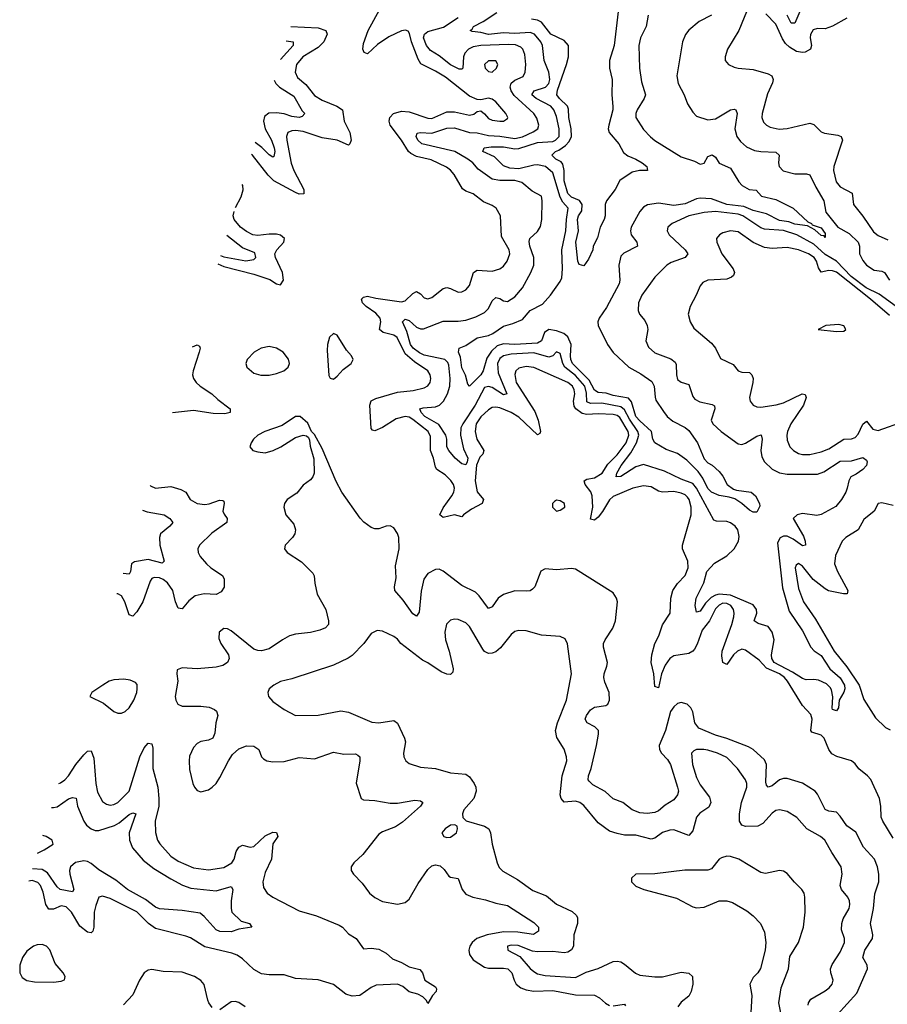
# Model space of a CAD drawing. Header units: inches. Extents: x 1473912 to 1647258, y 640388 to 773423.
# Tile 245 of 256: x 1491391 to 1495979, y 760943 to 766147. Entities that reach past the tile are written whole.
import ezdxf

# ---------------------------------------------------------------- set-up
doc = ezdxf.new("R2010")
doc.units = ezdxf.units.IN
doc.header["$MEASUREMENT"] = 0
doc.layers.add('B4796', color=7, linetype='Continuous')

msp = doc.modelspace()

# ---------------------------------------------------------------- linework, layer by layer
at = {"layer": 'B4796', "color": 5}
for points, elevation in [([(1496010, 761820.5), (1495954.7, 761910), (1495947.3, 761932.7), (1495945.5, 761990), (1495938.1, 762030), (1495891.2, 762131.2), (1495875.2, 762150), (1495828.1, 762188.1), (1495810, 762214.3), (1495790.7, 762230), (1495712.1, 762252.1), (1495686.2, 762266.2), (1495669.4, 762289.4), (1495645.2, 762350), (1495630, 762365.8), (1495580.9, 762380.9), (1495575, 762390), (1495581.6, 762450), (1495574.7, 762474.7), (1495530, 762522.2), (1495452.2, 762650), (1495435.7, 762670), (1495409.4, 762690), (1495339.9, 762719.9), (1495301.9, 762761.9), (1495230, 762814), (1495217.7, 762817.7), (1495210, 762819.4), (1495186.7, 762810), (1495166.2, 762790), (1495130, 762738.7), (1495110, 762749.6), (1495104.6, 762784.6), (1495106.2, 762810), (1495156.8, 762950), (1495167, 762990), (1495169.4, 763010), (1495165.7, 763030), (1495150.9, 763050), (1495130, 763061.3), (1495110, 763062.8), (1495090, 763052.8), (1495070, 763032.3), (1495038.1, 762970), (1494999.7, 762920.3), (1494973.9, 762846.1), (1494959.5, 762820.5), (1494950, 762808.7), (1494930, 762796.9), (1494850, 762783.8), (1494829, 762771), (1494804.6, 762735.4), (1494785.1, 762690), (1494770, 762615.1), (1494750, 762622.9), (1494744.3, 762690), (1494730.5, 762750), (1494733.9, 762790), (1494749.6, 762850.4), (1494770.7, 762890), (1494790, 762948.4), (1494830.4, 763010), (1494835.1, 763090), (1494845.5, 763130), (1494870, 763166.3), (1494909.9, 763210), (1494925.8, 763250), (1494924.4, 763284.4), (1494896.5, 763350), (1494896.2, 763370), (1494942, 763530), (1494942.6, 763570), (1494931.9, 763610), (1494923.2, 763623.2), (1494910, 763635.5), (1494890, 763644.9), (1494850, 763653.5), (1494790, 763648.8), (1494770, 763655), (1494730, 763678), (1494690, 763683.4), (1494634.4, 763670), (1494530, 763626.8), (1494510, 763608.2), (1494473.4, 763546.6), (1494450, 763517.7), (1494430, 763501.2), (1494410, 763507), (1494422.2, 763570), (1494419.4, 763630), (1494411.2, 763651.2), (1494380.9, 763690), (1494376.2, 763710), (1494390, 763718.2), (1494430, 763725.4), (1494470.7, 763749.3), (1494501.6, 763798.4), (1494550, 763846.7), (1494598.8, 763910), (1494613.1, 763950), (1494609.7, 763970), (1494564.5, 764044.5), (1494550, 764055), (1494530, 764059.5), (1494450, 764064), (1494390, 764060.5), (1494366.2, 764066.2), (1494332.6, 764090), (1494324.2, 764104.2), (1494320.1, 764130), (1494326.6, 764170), (1494324.2, 764190), (1494313.8, 764210), (1494290, 764228.9), (1494110, 764308), (1494070, 764314), (1494030, 764305), (1494015, 764290), (1494009.2, 764270.8), (1494017.4, 764230), (1494115.7, 764075.7), (1494133.6, 764030), (1494145.8, 763970), (1494141.1, 763958.9), (1494130, 763952.2), (1494030, 764046.2), (1493990, 764071), (1493930, 764095.1), (1493910, 764099), (1493890, 764096.3), (1493870, 764085.4), (1493830, 764047.1), (1493804.7, 764010), (1493800.1, 763970), (1493809.1, 763930), (1493845.4, 763870), (1493840.1, 763850), (1493825.3, 763834.7), (1493807.1, 763792.9), (1493799.7, 763710), (1493810.9, 763650.9), (1493844.8, 763610), (1493836.9, 763590), (1493780.1, 763559.9), (1493737.4, 763530), (1493730, 763518.4), (1493690, 763530.6), (1493630, 763516), (1493612.7, 763530), (1493630, 763567.6), (1493676.5, 763630), (1493686.5, 763650), (1493689.9, 763670), (1493685.6, 763690), (1493671.7, 763711.7), (1493640.6, 763740.6), (1493596.5, 763770), (1493590, 763781.1), (1493579.2, 763830), (1493564.4, 763870), (1493564.5, 763944.5), (1493550.6, 763970.6), (1493470, 764034.3), (1493450, 764046.1), (1493430, 764049), (1493382.8, 764037.2), (1493310, 763991.3), (1493270, 763973.6), (1493256.6, 763976.6), (1493250, 763986), (1493242.4, 764110), (1493250, 764132.9), (1493275.1, 764144.9), (1493390, 764178.1), (1493472.3, 764187.7), (1493530, 764200.6), (1493550, 764211.8), (1493561.8, 764230), (1493565, 764250), (1493561.6, 764270), (1493549.8, 764290), (1493478.4, 764338.4), (1493430, 764379.9), (1493387.5, 764467.5), (1493370, 764479.9), (1493313, 764493), (1493293.6, 764510), (1493300.4, 764550), (1493296.7, 764570), (1493275, 764595), (1493223.7, 764630), (1493203.5, 764650), (1493199.2, 764670), (1493210, 764680.8), (1493230, 764685.6), (1493274.3, 764674.3), (1493410, 764655.4), (1493430, 764661.2), (1493470, 764700.2), (1493490, 764710.2), (1493510, 764698), (1493530, 764676.1), (1493550, 764671.1), (1493570, 764678.9), (1493630, 764726), (1493650, 764731), (1493670, 764726.5), (1493710, 764707.1), (1493730, 764708), (1493750, 764719.6), (1493770, 764742), (1493791.1, 764810), (1493810, 764822.3), (1493890, 764818), (1493930, 764829.1), (1493950, 764844.6), (1493969.8, 764870), (1493982.6, 764910), (1493979.5, 764930), (1493939.9, 764999.9), (1493934, 765110), (1493911.2, 765150), (1493890, 765165.1), (1493843.1, 765183.1), (1493790, 765225.6), (1493750, 765240.3), (1493732.1, 765252.1), (1493688.4, 765328.4), (1493670, 765350.7), (1493647.4, 765367.4), (1493566.7, 765406.7), (1493490, 765423.8), (1493459.3, 765439.3), (1493447.4, 765450), (1493410.6, 765510.6), (1493350.4, 765590), (1493344.9, 765610), (1493348.6, 765630), (1493367.9, 765650), (1493410, 765662.3), (1493450, 765660.3), (1493550, 765625.4), (1493570, 765624.6), (1493650, 765659.7), (1493690, 765660.1), (1493770, 765641.5), (1493792.4, 765647.6), (1493810, 765661.5), (1493830, 765664.9), (1493850, 765649.2), (1493870, 765624.8), (1493890, 765614.8), (1493929.8, 765610.2), (1493950, 765610.3), (1493970, 765624), (1493972.3, 765630), (1493962.7, 765650), (1493910, 765712.2), (1493890, 765725.7), (1493870, 765731.1), (1493830, 765723.6), (1493810, 765725.1), (1493770, 765742), (1493643.1, 765843.1), (1493590, 765875.2), (1493512.9, 765912.9), (1493497.6, 765937.6), (1493463.6, 766030), (1493453.5, 766073.5), (1493445.6, 766085.6), (1493430.8, 766090.8), (1493410, 766087.1), (1493343.3, 766056.7), (1493283.9, 766016.1), (1493230, 765966.4), (1493212.4, 765972.4), (1493206.2, 765990), (1493210, 766021.3), (1493233.9, 766090), (1493343.2, 766290)], 780), ([(1495250, 766226), (1495194.7, 766090), (1495134.9, 765990), (1495121.3, 765950), (1495121.6, 765930), (1495139.1, 765910), (1495170, 765896), (1495190, 765890.3), (1495270, 765883.2), (1495350, 765860.8), (1495369.2, 765849.2), (1495376.5, 765830), (1495372.5, 765812.5), (1495345, 765755), (1495317.3, 765650), (1495315.2, 765630), (1495324.9, 765604.9), (1495339.6, 765590), (1495359.1, 765579.1), (1495407.6, 765567.6), (1495450, 765570.7), (1495570, 765598.9), (1495590, 765592.4), (1495630, 765554.7), (1495646.3, 765546.3), (1495717.1, 765537.1), (1495735.3, 765530), (1495741.6, 765510), (1495695.7, 765370), (1495694.8, 765350), (1495708.4, 765290), (1495730, 765262.4), (1495793.6, 765230), (1495800.2, 765170), (1495850, 765107.6), (1495905.4, 765025.4), (1495930, 765006), (1495982.5, 764982.5)], 780), ([(1494714.4, 766170), (1494703.5, 766110), (1494674.7, 766050), (1494665.4, 766010), (1494669.4, 765890), (1494678.6, 765818.6), (1494700.2, 765750), (1494693.2, 765730), (1494656, 765670), (1494648.7, 765650), (1494648.9, 765628.9), (1494690, 765566), (1494727.2, 765527.2), (1494750, 765508.4), (1494890, 765422), (1494958.8, 765398.8), (1494990, 765382.8), (1495010, 765389.1), (1495030, 765422.8), (1495052.4, 765432.4), (1495070, 765419.6), (1495090, 765387.9), (1495150, 765361.5), (1495194.7, 765290), (1495212.4, 765270), (1495248.5, 765250), (1495285.4, 765245.4), (1495314.2, 765214.2), (1495390, 765196.1), (1495481.3, 765150), (1495558.5, 765078.5), (1495578, 765070), (1495582.7, 765062.7), (1495630, 765047.2), (1495650, 765016.3), (1495650, 764995.3), (1495645.1, 765005.1), (1495630, 765005.6), (1495595.6, 765035.6), (1495556.5, 765056.5), (1495490, 765066.8), (1495458, 765078), (1495410, 765086.1), (1495339.8, 765119.8), (1495270, 765138.5), (1495220.1, 765160.1), (1495130, 765169.7), (1495050, 765200.1), (1494990, 765203.3), (1494970, 765199.2), (1494910, 765172.9), (1494850, 765163.9), (1494770, 765176.6), (1494711.6, 765168.4), (1494690, 765156.2), (1494670, 765133.1), (1494625.4, 765050), (1494620.7, 765030), (1494625.4, 765010), (1494654.9, 764970), (1494658, 764950), (1494586.8, 764913.2), (1494570, 764896.4), (1494559, 764850), (1494564.8, 764770), (1494561.6, 764750), (1494493.8, 764626.2), (1494456, 764570), (1494449, 764550), (1494450.1, 764530.1), (1494499.2, 764430), (1494530, 764388.2), (1494613.2, 764310), (1494675.8, 764275.8), (1494734.8, 764234.8), (1494746.7, 764210), (1494751, 764151), (1494756, 764136), (1494795.5, 764075.5), (1494815.6, 764050), (1494844.6, 764024.6), (1494910, 763991.3), (1494930, 763975.3), (1494975.2, 763910), (1495010, 763826.4), (1495030, 763804.4), (1495052.5, 763792.5), (1495090, 763758), (1495110, 763733.7), (1495132.6, 763690), (1495166.2, 763666.2), (1495181, 763661), (1495258.7, 763650), (1495282.7, 763630), (1495303.6, 763590), (1495304.9, 763575.1), (1495290, 763544), (1495270, 763544.5), (1495250, 763554), (1495209.6, 763590), (1495173.5, 763613.5), (1495143.6, 763623.6), (1495090, 763632.4), (1495050, 763649.1), (1495030, 763669), (1495003.7, 763723.7), (1494978.6, 763758.6), (1494919, 763819), (1494870, 763853.7), (1494810, 763875.5), (1494750.4, 763910.4), (1494739.2, 763930), (1494733.1, 763970), (1494670, 764026.1), (1494650.3, 764050), (1494626.2, 764126.2), (1494610, 764146.2), (1494530, 764161.3), (1494493.3, 764173.3), (1494450, 764175.7), (1494430, 764187.9), (1494402.3, 764242.3), (1494314.2, 764330), (1494305.7, 764350), (1494303.8, 764370), (1494306.8, 764430), (1494290, 764469.9), (1494268.9, 764488.9), (1494230, 764503), (1494190, 764508.7), (1494166.9, 764493.1), (1494151.4, 764448.6), (1494130, 764437.7), (1494010, 764429.4), (1493950, 764434.3), (1493916.9, 764423.1), (1493885.7, 764394.3), (1493862.1, 764357.9), (1493841.8, 764290), (1493830.1, 764270), (1493770, 764209.7), (1493760.9, 764220.9), (1493748.5, 764268.5), (1493730, 764306.6), (1493722.3, 764362.3), (1493712.3, 764390), (1493715.1, 764410), (1493750, 764424.2), (1493810, 764465.4), (1493870, 764476.8), (1493892.6, 764487.4), (1493950, 764527.6), (1493999.5, 764540.5), (1494050, 764561.6), (1494090, 764609.6), (1494156.1, 764643.9), (1494198.8, 764690), (1494250, 764762.6), (1494257.4, 764782.6), (1494261.2, 764830), (1494258.1, 764930), (1494279.9, 765030), (1494282.3, 765090), (1494292.1, 765150), (1494262.9, 765182.9), (1494249, 765209), (1494210, 765337.9), (1494171.2, 765370), (1494130, 765379.4), (1494110, 765378.4), (1494030, 765358.6), (1493982.3, 765362.3), (1493950, 765374.6), (1493902, 765422), (1493840.5, 765450), (1493847, 765470), (1493885.1, 765474.9), (1493950, 765474.5), (1494010, 765464.8), (1494030, 765465.9), (1494130, 765497.1), (1494210, 765502.6), (1494225.4, 765510), (1494243.4, 765530), (1494244.1, 765570), (1494230, 765635.4), (1494216.4, 765670), (1494199.9, 765690), (1494121.8, 765730), (1494099.5, 765750), (1494112, 765770), (1494172.3, 765790), (1494189.9, 765810), (1494194.2, 765830), (1494189.9, 765869.9), (1494164.2, 765930), (1494155.6, 766010), (1494146.6, 766030), (1494114.4, 766070), (1494090, 766079.1), (1494010, 766073.6), (1493950, 766076.3), (1493870, 766068.5), (1493830, 766079.4), (1493784.2, 766084.2), (1493774, 766090), (1493783.6, 766096.4), (1493791, 766110), (1493843, 766137), (1493914.7, 766185.3)], 740), ([(1494556.6, 766190), (1494535, 766010), (1494510.2, 765930), (1494509.4, 765890), (1494523.5, 765830), (1494522.6, 765750), (1494528, 765688), (1494527.5, 765670), (1494506, 765590), (1494503.5, 765570), (1494508.8, 765550), (1494560.4, 765490), (1494584.9, 765444.9), (1494607.7, 765427.7), (1494650.3, 765410), (1494682.4, 765390), (1494707.3, 765370), (1494711.3, 765350), (1494669.6, 765349.6), (1494630, 765340.5), (1494564, 765296), (1494540.6, 765250), (1494494.2, 765190), (1494486.8, 765170), (1494487.8, 765110), (1494482.2, 765090), (1494460.8, 765050), (1494446.3, 764993.7), (1494424.7, 764950), (1494422, 764930), (1494399.3, 764880.7), (1494374, 764846), (1494350, 764852.7), (1494342, 764870), (1494332.3, 764970), (1494345.4, 765030), (1494340.2, 765090), (1494346.4, 765110), (1494363.5, 765136.5), (1494365.8, 765170), (1494350.8, 765190.8), (1494310, 765208.6), (1494290, 765228.8), (1494270, 765295.1), (1494269.9, 765350), (1494262.8, 765382.8), (1494254.5, 765394.5), (1494226.8, 765410), (1494205.5, 765430), (1494225.1, 765450), (1494242.7, 765457.3), (1494277.8, 765482.2), (1494297.6, 765502.4), (1494308.4, 765530), (1494307.4, 765570), (1494294.6, 765630), (1494293.8, 765673.8), (1494287.8, 765690), (1494246.3, 765730), (1494232.2, 765750), (1494234.7, 765774.7), (1494283.2, 765910), (1494293.3, 765950), (1494293.1, 766010), (1494270, 766036.4), (1494200.8, 766070), (1494150, 766133.6), (1494130, 766144.6), (1494098.4, 766150)], 720), ([(1495048.9, 766170), (1494983.8, 766136.2), (1494930, 766091.1), (1494911.9, 766068.1), (1494896.9, 766030), (1494866.2, 765850), (1494873.2, 765810), (1494904.7, 765750), (1494922.2, 765702.2), (1494950, 765658), (1494970, 765636.4), (1495030, 765618), (1495070, 765622.8), (1495150, 765670.1), (1495170, 765673.1), (1495178.4, 765670), (1495185, 765650), (1495172.9, 765570), (1495183.5, 765530), (1495203.2, 765503.2), (1495235.4, 765475.4), (1495276.1, 765456.1), (1495310.1, 765450.1), (1495390, 765446.7), (1495406.7, 765430), (1495403.5, 765390), (1495407.2, 765370), (1495428.4, 765348.4), (1495490, 765332.8), (1495552.1, 765332.1), (1495570, 765326), (1495600.9, 765260.9), (1495643.5, 765190), (1495653.5, 765130), (1495717.9, 765050), (1495777.2, 765017.2), (1495825.9, 764970), (1495831.4, 764950), (1495831.6, 764910), (1495850, 764874), (1495868.4, 764850), (1495910, 764823.6), (1495950, 764817.5), (1495964.7, 764810), (1495990.2, 764770)], 760), ([(1495764.8, 766155.2), (1495690, 766112.6), (1495650, 766098.5), (1495610, 766099.8), (1495586.5, 766093.5), (1495572.4, 766067.6), (1495570.9, 766050), (1495578.2, 766010), (1495572.3, 765990), (1495544.6, 765975.4), (1495530, 765972.6), (1495499.3, 765979.3), (1495461.7, 766001.7), (1495440.8, 766020.8), (1495425.2, 766045.2), (1495390, 766123.1), (1495337.4, 766177.4)], 780), ([(1495517.4, 766190), (1495490, 766127.7), (1495470, 766128.9), (1495450, 766170.8)], 760), ([(1496026.4, 764630), (1495936.4, 764696.4), (1495867.3, 764730), (1495788.7, 764790), (1495710, 764869.9), (1495650, 764906), (1495590, 764959.9), (1495501.5, 765010), (1495430, 765031.6), (1495330, 765039.4), (1495310, 765047.3), (1495215, 765110), (1495190, 765119.1), (1495070, 765133.2), (1495010, 765128.3), (1494930.4, 765110), (1494841.3, 765070), (1494818.3, 765050), (1494814.7, 765030), (1494825.4, 765010), (1494910.2, 764930), (1494924, 764910), (1494910.4, 764890), (1494836.4, 764863.6), (1494812.9, 764850), (1494750, 764785.1), (1494681.3, 764690), (1494664, 764650), (1494662, 764610), (1494668.7, 764590), (1494696.3, 764556.3), (1494710.2, 764530), (1494713.2, 764510), (1494702.4, 764450), (1494716.1, 764416.1), (1494750, 764385.8), (1494834.1, 764354.1), (1494856.7, 764336.7), (1494863.5, 764323.5), (1494864.5, 764270), (1494870, 764245.5), (1494890, 764230.3), (1494930, 764218), (1494950, 764154.9), (1494961.5, 764141.5), (1494987, 764127), (1495052.9, 764112.9), (1495065.9, 764105.9), (1495068, 764090), (1495048.3, 764030), (1495056.5, 764010), (1495100.7, 763970), (1495190, 763905.5), (1495210, 763901.7), (1495230, 763907.8), (1495290, 763945.6), (1495313, 763953), (1495317.8, 763930), (1495310.9, 763870), (1495316, 763836), (1495329.5, 763809.5), (1495370.7, 763770.7), (1495410, 763752.3), (1495450, 763745), (1495610, 763745.5), (1495642.8, 763757.2), (1495730, 763812.7), (1495790, 763815.3), (1495850, 763832.1), (1495870, 763818.7), (1495873.2, 763810), (1495869.2, 763790), (1495850.1, 763769.9), (1495815.4, 763744.6), (1495785.7, 763730), (1495775.6, 763710), (1495767.7, 763670), (1495759, 763650), (1495736.1, 763610), (1495707, 763573), (1495630, 763532), (1495607.1, 763527.1), (1495530, 763536.2), (1495502.6, 763530), (1495482, 763510), (1495536.5, 763416.5), (1495545.5, 763390), (1495546, 763370), (1495530, 763365.9), (1495481.9, 763401.9), (1495450, 763417.8), (1495430, 763417.5), (1495411.9, 763408.1), (1495398.9, 763381.1), (1495424.4, 763144.4), (1495461, 763021), (1495530, 762916.9), (1495574.2, 762830), (1495591.8, 762811.8), (1495630, 762786.8), (1495675.5, 762715.5), (1495730, 762669.2), (1495752, 762630), (1495754.2, 762610), (1495750, 762591.8), (1495725.5, 762550), (1495720.7, 762510), (1495710, 762494), (1495690, 762501.2), (1495687.6, 762507.6), (1495691.9, 762568.1), (1495684.2, 762604.2), (1495677.4, 762617.4), (1495657.2, 762637.2), (1495615.2, 762655.2), (1495590, 762659.5), (1495550, 762658.1), (1495530, 762664.3), (1495478.4, 762698.4), (1495380.8, 762750), (1495367.9, 762770), (1495366.4, 762790), (1495380.5, 762870), (1495370.3, 762910), (1495350, 762939), (1495295.8, 762955.8), (1495274.5, 762970), (1495289.9, 763010), (1495287.3, 763030), (1495270, 763053.4), (1495150, 763105.5), (1495089.8, 763110.2), (1495070, 763105.6), (1495047.7, 763092.3), (1495017.9, 763062.1), (1494990, 763020.4), (1494970, 763016), (1494962.3, 763050), (1494968.6, 763090), (1495008.3, 763170), (1495025.1, 763230), (1495064.8, 763275.2), (1495130, 763313.2), (1495168.6, 763350), (1495191.6, 763390), (1495195.2, 763415.2), (1495188.5, 763450), (1495174.5, 763470), (1495150, 763486.9), (1495130, 763493.7), (1495076.3, 763496.3), (1495062.2, 763502.2), (1494970, 763670.8), (1494950, 763695.6), (1494890, 763717.7), (1494801.3, 763761.3), (1494690, 763795.6), (1494650, 763783.8), (1494570, 763732.2), (1494545.7, 763730), (1494548.9, 763750), (1494572.5, 763790), (1494622.3, 763857.7), (1494652.1, 763910), (1494664.5, 763950), (1494660.3, 763970), (1494615.2, 764035.2), (1494590, 764085.1), (1494570, 764101), (1494470, 764119.4), (1494410, 764118.5), (1494390, 764127.5), (1494388, 764172), (1494379.1, 764210), (1494330, 764265.9), (1494274.5, 764310), (1494264.2, 764330), (1494250, 764383.1), (1494230, 764392.1), (1494210.5, 764369.5), (1494190, 764363.9), (1494110, 764385.6), (1493990, 764379.1), (1493950, 764370.9), (1493930, 764356), (1493918.2, 764330), (1493920.7, 764280.7), (1493967.4, 764170), (1493950, 764163.7), (1493890, 764202.2), (1493870, 764208.5), (1493850, 764203.1), (1493800.4, 764110), (1493734.6, 764010), (1493724.8, 763990), (1493721.9, 763950), (1493738.9, 763878.9), (1493760.9, 763830), (1493758.3, 763810), (1493750, 763794.6), (1493730, 763800.2), (1493693.7, 763830), (1493660.8, 763870), (1493650.5, 763890), (1493650.4, 763930), (1493645.4, 763950), (1493607.3, 764007.3), (1493533.7, 764050), (1493513.8, 764070), (1493507.7, 764090), (1493524.6, 764095.4), (1493590, 764100.1), (1493610.9, 764109.1), (1493632.5, 764130), (1493654.1, 764170), (1493666.3, 764210), (1493668, 764250), (1493660.4, 764320.4), (1493655.4, 764335.4), (1493638.8, 764350), (1493530, 764373.7), (1493505.4, 764385.4), (1493471.8, 764410), (1493458.6, 764430), (1493438.8, 764498.8), (1493415.3, 764550), (1493430, 764563), (1493450, 764557.6), (1493490, 764521.7), (1493510, 764513.3), (1493527.4, 764512.6), (1493630, 764552.7), (1493710, 764553.3), (1493750, 764558.1), (1493803.4, 764576.6), (1493850, 764599), (1493870, 764620.2), (1493890, 764660.3), (1493910, 764678.4), (1493930, 764673.4), (1493950, 764660.6), (1493970, 764657.2), (1494010, 764681.8), (1494050, 764728.9), (1494094.3, 764810), (1494109.9, 764850), (1494109.9, 764890), (1494089.2, 764950), (1494086.1, 764973.9), (1494089.2, 764990.8), (1494130, 765026.3), (1494145.6, 765054.4), (1494152.2, 765090), (1494154.8, 765190), (1494150, 765214), (1494101, 765241), (1494046.3, 765286.3), (1494010, 765296), (1493930, 765296), (1493890, 765303.2), (1493816.5, 765356.5), (1493787.5, 765390), (1493761, 765410), (1493692.5, 765450), (1493517.2, 765490), (1493497.4, 765510), (1493488.7, 765530), (1493493.3, 765546.7), (1493509.3, 765550.7), (1493570, 765546.2), (1493650, 765573.6), (1493690, 765575.9), (1493770, 765550.1), (1493810, 765547.9), (1493870, 765533.7), (1493930, 765531.3), (1494010, 765518.4), (1494050, 765528.1), (1494106.8, 765553.2), (1494130.6, 765570), (1494135.7, 765590), (1494125.8, 765625.8), (1494109.9, 765650), (1494005.7, 765745.7), (1493990.3, 765770), (1493984.2, 765790), (1493990, 765811.3), (1494010, 765826.9), (1494053.5, 765846.5), (1494064.3, 765870), (1494067, 765910), (1494062.1, 765962.1), (1494052.4, 765990), (1494041.4, 766001.4), (1494013.1, 766013.1), (1493975.8, 766015.8), (1493829.1, 766010.9), (1493790, 766003.8), (1493765.4, 765990), (1493745.3, 765970), (1493737.5, 765950), (1493735.2, 765890), (1493730, 765884.4), (1493715.5, 765884.5), (1493670, 765907.8), (1493610, 765955.4), (1493563.5, 765983.5), (1493542.2, 766010), (1493526.6, 766050), (1493532.1, 766070), (1493550, 766083.8), (1493633.2, 766106.8), (1493710, 766158.2)], 760), ([(1492824.8, 766111.1), (1492970, 766102.9), (1493010.1, 766090), (1493016.5, 766070), (1492999.5, 766030), (1492970, 766000.1), (1492887.8, 765950), (1492855.8, 765910), (1492847.5, 765870), (1492861.1, 765841.1), (1492903.8, 765803.8), (1492950, 765745.3), (1492990, 765721.7), (1493068.9, 765690), (1493098.5, 765670), (1493107.8, 765610), (1493137.2, 765550), (1493143.5, 765510), (1493137.4, 765490), (1493130, 765484.2), (1493070, 765509.4), (1492990, 765521.9), (1492890, 765556.2), (1492850, 765560.6), (1492830, 765559), (1492809.1, 765550.9), (1492802.6, 765530), (1492804.2, 765510), (1492827.6, 765387.6), (1492841.8, 765350), (1492893.4, 765250), (1492893.5, 765226.5), (1492870, 765224.2), (1492850, 765232.7), (1492735.3, 765295.3), (1492705, 765325), (1492621.9, 765430), (1492617.2, 765433.8)], 780), ([(1492801.3, 766034.4), (1492838, 766030), (1492836.9, 766010), (1492771.2, 765936.1)], 760), ([(1492737.6, 765826.8), (1492745.7, 765810), (1492765.6, 765790), (1492841.8, 765741.8), (1492884.9, 765664.9), (1492898.3, 765650), (1492885.6, 765634.4), (1492869.5, 765630.5), (1492830, 765634.2), (1492790, 765648.9), (1492750, 765655.1), (1492708.2, 765651.8), (1492685.6, 765634.4), (1492681.2, 765610), (1492689.3, 765570), (1492722.1, 765510), (1492736.9, 765470), (1492740.1, 765450), (1492735.8, 765424.2), (1492730, 765419.8), (1492710, 765432.2), (1492671.9, 765471.9), (1492636.9, 765498.1)], 760), ([(1492531.7, 765154.8), (1492561.9, 765210), (1492573.4, 765246.6), (1492572.1, 765270), (1492568.6, 765275.3)], 780), ([(1492439.9, 764855.5), (1492470, 764841.8), (1492630, 764802.5), (1492713.3, 764773.3), (1492750, 764751.1), (1492770, 764745.3), (1492785.6, 764770), (1492781.9, 764810), (1492743.6, 764890), (1492740.7, 764910), (1492750.8, 764930), (1492788.7, 764970), (1492791, 764991), (1492770, 765007.3), (1492750, 765013), (1492710, 765013.5), (1492650, 765006.1), (1492623.6, 765010), (1492590, 765026.9), (1492559.8, 765050), (1492526, 765090), (1492520.5, 765110), (1492524.9, 765132.6)], 780), ([(1495990, 764583.7), (1495889.5, 764670), (1495710, 764811.9), (1495690, 764819.9), (1495670, 764820.3), (1495630, 764812.8), (1495615.8, 764835.8), (1495605.4, 764870), (1495592.2, 764890), (1495562, 764910), (1495510, 764930.3), (1495450, 764943.4), (1495370, 764937.6), (1495330, 764942.6), (1495269.5, 764969.5), (1495190, 765026.2), (1495150, 765030.6), (1495110, 765020.8), (1495092, 765010), (1495076, 764990), (1495078, 764970), (1495104.3, 764910), (1495164.9, 764830), (1495171.3, 764810), (1495165.2, 764794.8), (1495154.6, 764785.4), (1495130, 764775.7), (1495030.2, 764769.8), (1495002.9, 764757.1), (1494990, 764740.9), (1494969, 764690), (1494936.9, 764630), (1494926.5, 764590), (1494936, 764550), (1494955.8, 764515.8), (1495050, 764436.5), (1495070.2, 764410), (1495096.7, 764356.7), (1495164.2, 764324.2), (1495190.7, 764290), (1495210, 764283.6), (1495250, 764281.3), (1495262.8, 764270), (1495269.4, 764250), (1495268.9, 764230), (1495250.2, 764150), (1495254, 764130), (1495270, 764108.9), (1495290, 764100.2), (1495310, 764099), (1495391.9, 764111.9), (1495430, 764121.6), (1495528.8, 764168.8), (1495545.7, 764165.7), (1495550.2, 764150), (1495535.2, 764110), (1495468.9, 764010), (1495450.9, 763970), (1495447.9, 763950), (1495450, 763924), (1495464.2, 763890), (1495482.8, 763870), (1495510, 763854.8), (1495530, 763849.5), (1495570, 763848.6), (1495630, 763862), (1495670, 763878.3), (1495750, 763929.1), (1495790, 763931.8), (1495810, 763938.8), (1495824.5, 763955.5), (1495850, 764008.8), (1495870, 764024.9), (1495903.3, 763983.3), (1495930, 763975.2), (1496070, 764025.6)], 780), ([(1492453.8, 764900.6), (1492470, 764892.9), (1492587.7, 764872.3), (1492630, 764879.8), (1492640.2, 764890), (1492634.4, 764914.4), (1492570, 764941), (1492486.2, 765006.5)], 760), ([(1492305.7, 764417.5), (1492330, 764428.9), (1492341.4, 764421.4), (1492345.8, 764410), (1492341.1, 764390), (1492308.4, 764290), (1492305.9, 764270), (1492309.6, 764250), (1492323.8, 764230), (1492346.3, 764210), (1492406.7, 764170), (1492439, 764139), (1492504.6, 764090), (1492503.8, 764070), (1492475.6, 764064.4), (1492415, 764065), (1492310, 764080.4), (1492198.7, 764068.5)], 780), ([(1495716.4, 760890), (1495818.1, 761001.9), (1495874.6, 761130), (1495872.6, 761150), (1495849.9, 761190), (1495860.2, 761230), (1495900.2, 761290), (1495902.3, 761310), (1495890.6, 761370), (1495906, 761450), (1495913.3, 761526.7), (1495933.6, 761590), (1495934.2, 761630), (1495927.4, 761670), (1495911.4, 761710), (1495854.1, 761774.1), (1495812.5, 761852.5), (1495765.8, 761885.8), (1495730, 761938), (1495710, 761957.6), (1495670, 761964.2), (1495650, 761973.1), (1495610, 762054.3), (1495597.2, 762070), (1495531.5, 762111.5), (1495450, 762135.5), (1495430, 762135.6), (1495410, 762129.2), (1495370, 762098.2), (1495349.9, 762089.9), (1495340.9, 762100.9), (1495336.9, 762116.9), (1495339.9, 762210), (1495330, 762234.2), (1495269.4, 762289.4), (1495244.4, 762304.4), (1495130, 762348.1), (1495070, 762364.5), (1494983, 762403), (1494962, 762430), (1494950, 762489.3), (1494940.4, 762510), (1494920.7, 762530), (1494890, 762538), (1494870, 762532), (1494850, 762515.9), (1494833.4, 762490), (1494806.2, 762390), (1494772.3, 762310), (1494774, 762290), (1494785, 762270), (1494816.3, 762236.3), (1494833.3, 762210), (1494870.2, 762090), (1494874.3, 762070), (1494870.2, 762050), (1494850, 762023.5), (1494804.8, 761995.2), (1494770, 761965.8), (1494750, 761956.2), (1494710, 761950.6), (1494670, 761955), (1494629.9, 761969.9), (1494581.3, 762010), (1494529.1, 762029.1), (1494487.1, 762067.1), (1494422.2, 762102.2), (1494402.1, 762122.1), (1494398, 762130), (1494398.7, 762150), (1494412.5, 762190), (1494440.8, 762310), (1494452.8, 762370), (1494452.3, 762390), (1494432.4, 762410), (1494392.4, 762430), (1494382, 762450), (1494388.3, 762470), (1494410, 762499.2), (1494430, 762512.6), (1494490, 762522.2), (1494502, 762530), (1494510.8, 762550), (1494507.6, 762590), (1494485.3, 762645.3), (1494480.2, 762670), (1494481.4, 762690), (1494496.8, 762730), (1494499, 762750), (1494477.7, 762830), (1494478.5, 762850), (1494486.5, 762870), (1494527.3, 762930), (1494541.8, 762970), (1494551.8, 763070), (1494547.1, 763090), (1494530, 763116.9), (1494330, 763243.5), (1494310, 763246), (1494230, 763239), (1494170, 763244.7), (1494147.3, 763232.7), (1494115.5, 763150), (1494103.4, 763136.6), (1494090, 763128.7), (1494070, 763125.8), (1494010, 763127.7), (1493950, 763109), (1493922.3, 763090), (1493890, 763043.1), (1493870, 763034.7), (1493821.4, 763101.4), (1493801.6, 763121.6), (1493730, 763156.3), (1493630, 763232.4), (1493610, 763243.1), (1493590, 763241.4), (1493550, 763220.3), (1493528.1, 763190), (1493513.6, 763126.4), (1493504.2, 763015.8), (1493490, 762994.3), (1493470, 763005.8), (1493419.1, 763079.1), (1493375.8, 763130), (1493372.5, 763150), (1493382.8, 763197.2), (1493379, 763261), (1493398, 763350), (1493395.8, 763410), (1493390, 763432), (1493370, 763460.5), (1493350, 763471.3), (1493330, 763469.7), (1493290, 763456.4), (1493270, 763455.4), (1493250, 763463.1), (1493211.4, 763491.4), (1493191.9, 763511.9), (1493094.6, 763650), (1493065.5, 763705.5), (1492990, 763881.2), (1492950, 763954), (1492934, 763970), (1492914.8, 764014.8), (1492875.3, 764050), (1492850, 764049.5), (1492778.6, 764001.4), (1492688.5, 763970), (1492650, 763951.5), (1492627.8, 763930), (1492614.9, 763910), (1492608, 763890), (1492624, 763870), (1492650, 763862), (1492690, 763857.8), (1492731.3, 763870), (1492772.8, 763890), (1492850, 763938.7), (1492890, 763950.7), (1492907.3, 763947.3), (1492918, 763938), (1492924, 763924), (1492928.1, 763891.9), (1492946.1, 763826.1), (1492949.2, 763750), (1492942.3, 763730), (1492930, 763714.7), (1492890, 763686.3), (1492856.1, 763643.9), (1492806.5, 763610), (1492792.4, 763590), (1492788.4, 763570), (1492798.8, 763530), (1492841, 763481), (1492850.2, 763450), (1492845.8, 763430), (1492833.4, 763410), (1492794.3, 763370), (1492791.5, 763350), (1492806.3, 763330), (1492880.9, 763280.9), (1492941.1, 763221.1), (1492947.7, 763207.7), (1492951.4, 763168.6), (1492965, 763110), (1493010.2, 763030), (1493024.2, 762970), (1493023.6, 762950), (1493008, 762932), (1492979, 762921), (1492930, 762908.8), (1492850, 762899.6), (1492818.9, 762890), (1492780.2, 762870), (1492710, 762821.2), (1492670, 762810.8), (1492650, 762812.2), (1492630, 762820.4), (1492510, 762916.3), (1492490, 762927.4), (1492470, 762929.8), (1492447, 762910), (1492444.3, 762875.7), (1492454.4, 762850), (1492495, 762790), (1492499.3, 762770), (1492490.7, 762749.3), (1492465.6, 762734.4), (1492430, 762725.6), (1492330, 762715.9), (1492250, 762721.2), (1492224.9, 762710), (1492221.7, 762690), (1492227.2, 762650), (1492212.8, 762570), (1492216.9, 762550), (1492228.1, 762530), (1492250, 762519), (1492350, 762519.4), (1492393.3, 762513.3), (1492421.6, 762501.6), (1492432.2, 762492.2), (1492439, 762470), (1492429.2, 762430), (1492423.4, 762376.6), (1492412.2, 762350), (1492390, 762338.3), (1492350, 762331.8), (1492330, 762321), (1492310, 762299.6), (1492290, 762255.1), (1492286.7, 762230), (1492290, 762184.7), (1492306.4, 762110), (1492314.9, 762090), (1492330, 762072.2), (1492350, 762065.7), (1492390, 762076.5), (1492410, 762090.3), (1492430, 762110.3), (1492450, 762141.7), (1492494.9, 762230), (1492517.5, 762262.5), (1492550, 762292.9), (1492590, 762308.7), (1492630, 762306.4), (1492640.6, 762300.6), (1492655.5, 762290), (1492670.5, 762250), (1492680.8, 762240.8), (1492698.8, 762230), (1492730, 762223.6), (1492790, 762226.4), (1492870, 762247.6), (1492950, 762240.7), (1493050, 762275.5), (1493105.8, 762265.8), (1493166.4, 762266.4), (1493180, 762260), (1493190.2, 762250), (1493189.2, 762230), (1493171.2, 762111.2), (1493197.1, 762030), (1493210, 762023.2), (1493270, 762019.8), (1493350, 762006), (1493390, 762006.8), (1493481.7, 762021.7), (1493510, 762018.3), (1493523.8, 762010), (1493511.6, 761990), (1493415.1, 761904.9), (1493378.4, 761881.6), (1493310, 761854.9), (1493290, 761842.4), (1493205.6, 761734.4), (1493158.4, 761690), (1493144.4, 761670), (1493143.8, 761650), (1493155.8, 761630), (1493202.4, 761582.4), (1493241.7, 761530), (1493270, 761507.9), (1493310, 761487.2), (1493390, 761472.9), (1493430, 761481.5), (1493450, 761498), (1493498.1, 761581.9), (1493550, 761656.1), (1493570, 761674.2), (1493590, 761680.2), (1493615.1, 761675.1), (1493636.3, 761656.3), (1493660.7, 761620.7), (1493670, 761615.3), (1493710, 761608.5), (1493731.3, 761550), (1493750, 761525.8), (1493788.4, 761508.4), (1493855.2, 761495.2), (1493910, 761476.9), (1493970, 761466), (1494110, 761376.2), (1494134, 761350), (1494135.6, 761330), (1494108.4, 761311.6), (1494024.7, 761324.7), (1493950, 761326.4), (1493863.2, 761310), (1493809.2, 761290.8), (1493784.3, 761270), (1493771.4, 761250), (1493765.7, 761230), (1493770, 761206.5), (1493790, 761178), (1493850, 761139.3), (1493870, 761134.4), (1493950, 761134), (1493972.8, 761130), (1493994.2, 761110), (1494005.6, 761070), (1494016.8, 761050), (1494042.2, 761030), (1494070, 761018.7), (1494110, 761012.6), (1494210, 761016), (1494330, 760993), (1494431, 760991), (1494457.6, 760977.6), (1494488.3, 760948.3), (1494510, 760937.4)], 820), ([(1492081.3, 763685.5), (1492083.2, 763683.2), (1492110, 763670.2), (1492190, 763679.4), (1492243.9, 763663.9), (1492270.2, 763650), (1492292.8, 763610), (1492330, 763589.2), (1492370, 763583.7), (1492392.7, 763587.3), (1492447.3, 763607.3), (1492466.4, 763606.4), (1492470, 763602), (1492473.2, 763590), (1492466, 763550), (1492472.5, 763532.5), (1492489.1, 763510), (1492486.2, 763490), (1492407, 763433), (1492342.3, 763370), (1492333.7, 763350), (1492336, 763330), (1492345.8, 763310), (1492379.8, 763270), (1492402.2, 763250), (1492463.5, 763210), (1492472.3, 763190), (1492472.1, 763147.9), (1492456.7, 763123.3), (1492430, 763108.4), (1492367.2, 763112.8), (1492318.4, 763101.6), (1492285.2, 763074.8), (1492250, 763033.3), (1492230, 763037.2), (1492215.8, 763070), (1492200.7, 763130), (1492173.3, 763170), (1492150, 763188.8), (1492130, 763197), (1492102.1, 763197.9), (1492090, 763192.5), (1492081.1, 763178.9), (1492043.4, 763070), (1492010, 763016.5), (1491990, 762994.2), (1491970, 763001.5), (1491947.6, 763070), (1491930, 763101.3), (1491910, 763112.2), (1491905.3, 763111.5)], 780), ([(1496010, 763579.4), (1495950, 763593.3), (1495931.1, 763588.9), (1495908.9, 763550), (1495854.7, 763505.3), (1495824.5, 763450), (1495760.3, 763410), (1495740.3, 763390), (1495704.8, 763315.2), (1495700.5, 763270), (1495715, 763230), (1495770.3, 763130), (1495767.1, 763112.9), (1495748.2, 763111.8), (1495668.6, 763128.6), (1495650, 763137.9), (1495587.6, 763187.6), (1495530, 763258), (1495510, 763272.8), (1495496.9, 763263.1), (1495492.3, 763250), (1495510, 763140.4), (1495535.4, 763070), (1495599.2, 762979.2), (1495698.9, 762810), (1495766, 762726), (1495830.1, 762630), (1495854.3, 762554.3), (1495916.3, 762456.3), (1495970, 762405.4), (1495994.3, 762394.3)], 780), ([(1492041.3, 763555), (1492066, 763546), (1492155.5, 763530), (1492185.3, 763510), (1492200.5, 763490), (1492186, 763470), (1492135.8, 763430), (1492130.3, 763410), (1492133, 763370), (1492154.6, 763285.4), (1492144.9, 763275.1), (1492070, 763294), (1491998.1, 763281.9), (1491981.9, 763270), (1491977.6, 763230), (1491970, 763215.4), (1491938.2, 763218.9)], 760), ([(1495561.1, 760938.9), (1495561.6, 760950), (1495575.5, 760970), (1495650, 761013.4), (1495672.3, 761030), (1495688.4, 761050), (1495692.1, 761070), (1495679.8, 761110), (1495678.5, 761130), (1495686.8, 761153.2), (1495730, 761218), (1495753.5, 761270), (1495753.6, 761290), (1495737, 761337), (1495738.1, 761370), (1495746, 761394), (1495776.8, 761450), (1495781.1, 761470), (1495778.9, 761490), (1495770, 761509.6), (1495737.2, 761550), (1495729.8, 761570), (1495740.3, 761630), (1495735.1, 761670), (1495685, 761745), (1495648.7, 761810), (1495625.4, 761830), (1495553.5, 761870), (1495500.4, 761930), (1495450, 761961.6), (1495410, 761970.8), (1495390, 761967.2), (1495370, 761954), (1495321.3, 761898.7), (1495295.4, 761884.6), (1495230, 761882.5), (1495209.4, 761889.4), (1495197, 761910), (1495196.8, 761950), (1495207.9, 762010), (1495235.7, 762090), (1495236.3, 762110), (1495229.8, 762130), (1495187.1, 762190), (1495130, 762247.6), (1495082, 762270), (1495030, 762286.2), (1495009.5, 762290.5), (1494970.9, 762289.1), (1494956.7, 762283.3), (1494943.6, 762270), (1494949.4, 762210), (1494970, 762142), (1494990, 762103.6), (1495038.4, 762038.4), (1495045.4, 762010), (1495035, 761985), (1494987.7, 761952.3), (1494970, 761931.3), (1494950, 761859.5), (1494930, 761836), (1494850, 761864.7), (1494830, 761863.9), (1494790, 761851.5), (1494750, 761821.6), (1494730, 761815.2), (1494650, 761836.5), (1494590, 761836.1), (1494550, 761845.3), (1494510, 761858.9), (1494450, 761901.4), (1494374.3, 761994.3), (1494352.6, 762010), (1494330, 762015.7), (1494270, 762011.2), (1494254.8, 762030), (1494249.9, 762050.1), (1494259.4, 762150), (1494283.9, 762230), (1494283.1, 762250), (1494270, 762292), (1494232.3, 762352.3), (1494224.7, 762390), (1494235.2, 762430), (1494283.5, 762550), (1494309.7, 762690), (1494287.9, 762847.9), (1494274.9, 762874.9), (1494250, 762887), (1494150, 762894.7), (1494070, 762916), (1494030, 762918.3), (1494010, 762912.6), (1493990, 762898), (1493933.1, 762826.9), (1493910, 762806.6), (1493890, 762798), (1493870, 762796.3), (1493850, 762807.8), (1493839.6, 762819.6), (1493770, 762939.7), (1493750, 762958.9), (1493710, 762977.4), (1493690, 762978.7), (1493670, 762974), (1493648.1, 762951.9), (1493639.7, 762910), (1493643, 762870), (1493663, 762810), (1493683.4, 762716.6), (1493681.3, 762698.7), (1493670, 762686.6), (1493650, 762688.6), (1493620.4, 762700.4), (1493550, 762748.2), (1493521.5, 762761.5), (1493407.3, 762850), (1493390, 762872), (1493370, 762887.3), (1493310, 762914.7), (1493281.7, 762918.3), (1493250, 762902.9), (1493212, 762850), (1493150, 762786.3), (1493128.4, 762771.6), (1493050, 762735.6), (1492830, 762663.5), (1492770, 762649.6), (1492734.8, 762630), (1492710.7, 762610), (1492703, 762590), (1492707.7, 762570), (1492730, 762544), (1492790, 762500.4), (1492850, 762468.7), (1492970, 762470.2), (1493090, 762494.5), (1493130, 762487.6), (1493253.9, 762433.9), (1493290.2, 762430.2), (1493370, 762443.2), (1493390, 762428.4), (1493425.5, 762350), (1493431.6, 762330), (1493420.3, 762270), (1493422.4, 762250), (1493433.4, 762230), (1493450, 762215.5), (1493510, 762195.8), (1493590, 762188.9), (1493670, 762166), (1493750, 762158.7), (1493770, 762145.5), (1493795.3, 762110), (1493804.2, 762090), (1493806, 762070), (1493792, 762030), (1493740.5, 761970), (1493733.4, 761950), (1493734.8, 761930), (1493752.8, 761912.8), (1493850, 761883.7), (1493872.4, 761870), (1493881.1, 761850), (1493890.2, 761790), (1493916, 761690), (1493926.6, 761666.6), (1493946.3, 761646.3), (1494023.1, 761603.1), (1494104.5, 761544.5), (1494176.8, 761516.8), (1494230, 761471.6), (1494313.2, 761433.2), (1494334.8, 761414.8), (1494341.3, 761401.3), (1494341.7, 761370), (1494322.1, 761310), (1494319.1, 761250), (1494309.5, 761230.5), (1494290, 761218.2), (1494270, 761214.5), (1494210, 761221.5), (1494130, 761219.9), (1494103.6, 761223.6), (1494026.4, 761253.6), (1493990, 761255.7), (1493970.6, 761250), (1493973, 761230), (1494036.1, 761196.1), (1494090, 761132.8), (1494110, 761115.7), (1494130, 761104.6), (1494170, 761095), (1494330, 761085.1), (1494386.9, 761113.1), (1494450, 761131.8), (1494530, 761169.5), (1494550, 761171.3), (1494570, 761167.2), (1494590, 761155.5), (1494647.6, 761107.6), (1494670, 761097.4), (1494750, 761087.6), (1494790, 761088.1), (1494890, 761112.8), (1494930, 761107), (1494948.5, 761090), (1494951.3, 761050), (1494942.8, 761010), (1494930, 760986.3), (1494890, 760954), (1494871.7, 760930)], 840), ([(1491598.3, 762110), (1491606.8, 762113.2), (1491630.3, 762129.7), (1491650, 762150.2), (1491688.8, 762211.2), (1491730, 762262.2), (1491750, 762281.2), (1491770, 762282.8), (1491784.1, 762244.1), (1491794.7, 762110), (1491803.6, 762063.6), (1491830, 762015.2), (1491850, 762001), (1491870, 761995.5), (1491890, 761998.4), (1491910, 762008.9), (1491970.2, 762069.8), (1492027, 762250), (1492050, 762298.9), (1492070, 762323.2), (1492090, 762318.9), (1492096.2, 762296.2), (1492094.6, 762190), (1492121.2, 762090), (1492128, 762030), (1492126.7, 761990), (1492108.1, 761910), (1492110.1, 761850.1), (1492120.9, 761810), (1492131.6, 761791.6), (1492190, 761726), (1492230, 761699.4), (1492310, 761664.2), (1492390, 761654.1), (1492470, 761666.4), (1492514, 761690), (1492526.2, 761710), (1492535.9, 761750), (1492550, 761774), (1492570, 761784.6), (1492610, 761774), (1492630, 761777.2), (1492690, 761834.2), (1492730, 761853), (1492750.2, 761850.2), (1492755.8, 761830), (1492729.3, 761790.7), (1492723.6, 761710), (1492690, 761638.9), (1492677.2, 761590), (1492680.3, 761560.3), (1492700.2, 761530), (1492729.7, 761509.7), (1492870, 761436.6), (1492960.7, 761410), (1493081.4, 761361.4), (1493098.4, 761350), (1493130, 761314.9), (1493170.5, 761290), (1493210, 761236.3), (1493250, 761240.2), (1493290, 761234.3), (1493330, 761212.9), (1493362.6, 761182.6), (1493410, 761164.1), (1493450, 761140.5), (1493506.5, 761126.5), (1493520.9, 761110), (1493534, 761070), (1493590, 761036), (1493595.8, 761024.2), (1493593, 761010), (1493573.7, 760990), (1493550, 760947), (1493542.7, 760962.7), (1493522.3, 760982.3), (1493497.2, 760997.2), (1493450, 761008.2), (1493417.7, 761037.7), (1493390, 761048.9), (1493275.8, 761044.2), (1493250, 761031.6), (1493190.2, 760990), (1493150, 760986.2), (1493116.3, 760996.3), (1493050, 761047.3), (1492970, 761071.6), (1492850, 761079.8), (1492790, 761098.4), (1492710, 761097.9), (1492670, 761104.1), (1492630, 761127.5), (1492570, 761183.7), (1492542, 761202), (1492513.5, 761213.5), (1492370, 761247.4), (1492294.4, 761294.4), (1492270, 761303.6), (1492110, 761343.1), (1492072.1, 761370), (1492010, 761432.1), (1491870, 761501.5), (1491830, 761515.3), (1491810, 761509.6), (1491794, 761466), (1491785.8, 761430), (1491783.5, 761350), (1491777.8, 761330), (1491770, 761321.1), (1491750, 761323.8), (1491710, 761355.3), (1491665.9, 761430), (1491637.5, 761457.5), (1491610, 761463.8), (1491570, 761445.6), (1491546.3, 761446.3), (1491530.3, 761470.3), (1491515.4, 761535.4), (1491500.7, 761570), (1491486.5, 761586.5), (1491456.9, 761596.9), (1491440.1, 761593.7)], 780), ([(1491559.5, 761983.4), (1491570, 761982.7), (1491590, 761987.5), (1491650, 762028.8), (1491670, 762035.8), (1491690, 762032.2), (1491697.8, 761990), (1491730.1, 761910.1), (1491745.4, 761890), (1491769.2, 761870), (1491790, 761861.5), (1491810, 761860.9), (1491892.2, 761887.8), (1491918, 761902), (1491970, 761946.7), (1491990, 761954.9), (1492006, 761950), (1491970.9, 761850), (1491972.1, 761810), (1491987.4, 761770), (1492044.1, 761704.1), (1492100.7, 761660.7), (1492190, 761606.4), (1492252.9, 761572.9), (1492296.3, 761556.3), (1492430, 761543.5), (1492510, 761564.9), (1492518.7, 761550), (1492510.3, 761490.3), (1492508.8, 761450), (1492514, 761430), (1492562.8, 761382.8), (1492606.8, 761370), (1492618.8, 761350), (1492550, 761340.5), (1492510, 761325.7), (1492450, 761327.6), (1492430, 761336.3), (1492367.3, 761407.3), (1492345.4, 761425.4), (1492250, 761438.8), (1492130, 761447.2), (1492110, 761457), (1492057.3, 761497.3), (1491962, 761550), (1491899.1, 761599.1), (1491810, 761652.8), (1491770, 761686.4), (1491750, 761697.1), (1491730, 761701.2), (1491687.1, 761692.9), (1491659.8, 761670), (1491654, 761650), (1491655.8, 761630), (1491678, 761550), (1491670, 761537.6), (1491604.8, 761550), (1491590, 761563.2), (1491538.4, 761638.4), (1491510, 761654.9), (1491459.8, 761658.3)], 760), ([(1491485.5, 761742), (1491521.1, 761758.9), (1491567.7, 761790), (1491563, 761810), (1491531.8, 761830), (1491514, 761835)], 740), ([(1495417.4, 760890), (1495405.7, 760950), (1495417.7, 761030), (1495456.9, 761130), (1495463.8, 761196.2), (1495509.6, 761270.4), (1495536.9, 761350), (1495545.4, 761430), (1495543.5, 761510), (1495538.9, 761530), (1495527.6, 761550), (1495487.9, 761587.9), (1495450, 761635.1), (1495430, 761647), (1495410, 761649.5), (1495335.1, 761635.1), (1495310, 761639.3), (1495193.2, 761710), (1495150, 761724.7), (1495130, 761726), (1495102.3, 761717.7), (1495090, 761709.4), (1495050, 761659.3), (1495030, 761651.8), (1494908.7, 761651.3), (1494750, 761632.8), (1494650, 761631.6), (1494626, 761610), (1494626.8, 761590), (1494650, 761567.7), (1494692, 761550), (1494863.9, 761503.9), (1494950, 761458), (1494970, 761453), (1495010, 761456.3), (1495090, 761490.5), (1495130, 761490.6), (1495160.9, 761480.9), (1495236.7, 761436.7), (1495270, 761410.5), (1495308, 761370), (1495330, 761324.7), (1495337.6, 761270), (1495333, 761230), (1495308.1, 761131.9), (1495294.8, 761110), (1495270, 761085.2), (1495253, 761050), (1495263, 760990), (1495256.4, 760870)], 860), ([(1492410, 760926.6), (1492391.6, 760950), (1492385.4, 760965.4), (1492367.7, 761047.7), (1492349.3, 761069.3), (1492315.8, 761090), (1492250, 761112.7), (1492150, 761117), (1492090, 761126.8), (1492070, 761123.5), (1492050, 761109.7), (1492024.9, 761070), (1491990, 760993.3), (1491940.2, 760939.8)], 820), ([(1492583.1, 760930), (1492550, 760951.8), (1492530, 760958), (1492510, 760955.9), (1492450, 760913.4)], 820), ([(1494530, 760934.9), (1494590, 760944), (1494595.1, 760935.1)], 820)]:
    msp.add_lwpolyline(points, dxfattribs=dict(at, elevation=elevation))
for points, elevation in [([(1493870, 765929.7), (1493849.5, 765910.5), (1493853.4, 765890), (1493870, 765872), (1493890, 765869), (1493913.1, 765890), (1493919.1, 765910), (1493908.3, 765928.3)], 780), ([(1495723.5, 764536.5), (1495654, 764530), (1495614, 764510), (1495710, 764498.8), (1495750, 764501), (1495759, 764510), (1495750, 764528)], 820), ([(1493050, 764488.2), (1493030, 764469.6), (1493019.4, 764430), (1493017.7, 764397.7), (1493026.1, 764266.1), (1493032.7, 764252.7), (1493050, 764247.4), (1493070, 764262), (1493102.4, 764297.6), (1493144.4, 764330), (1493155.1, 764350), (1493145.7, 764370), (1493120, 764400), (1493070, 764479.7)], 820), ([(1492710, 764419.9), (1492668.8, 764411.2), (1492630.4, 764390), (1492593.4, 764350), (1492587.4, 764330), (1492592.2, 764310), (1492630, 764279.1), (1492667.2, 764267.2), (1492710, 764268.2), (1492750, 764276.1), (1492788.2, 764290), (1492811.9, 764310), (1492818.5, 764330), (1492813.2, 764353.2), (1492784.6, 764390), (1492750, 764409.9)], 820), ([(1494230, 763607.6), (1494219.3, 763600.7), (1494209.5, 763590.5), (1494208, 763570), (1494230, 763549.6), (1494250, 763554.5), (1494273.3, 763570), (1494272.7, 763590), (1494250, 763604.6)], 820), ([(1491942, 762662), (1491890, 762657.8), (1491864.9, 762650), (1491830.4, 762630), (1491773.4, 762590), (1491762.8, 762570), (1491834.2, 762534.2), (1491890, 762490.2), (1491910, 762481.3), (1491930, 762481.5), (1491950, 762490.3), (1491969.7, 762510), (1491994.5, 762550), (1492010.7, 762590), (1492013.3, 762610), (1492012.5, 762632.5), (1492004.2, 762644.2), (1491975.9, 762655.9)], 820), ([(1493692.3, 761892.3), (1493670, 761889.6), (1493640.5, 761870), (1493623.8, 761850), (1493634.8, 761830), (1493650, 761824.6), (1493670, 761826.3), (1493700.5, 761850), (1493707, 761870), (1493705.2, 761885.2)], 840), ([(1491510, 761258.2), (1491483.1, 761256.9), (1491463.7, 761250), (1491430, 761223.9), (1491406, 761190), (1491392, 761150), (1491391.3, 761110), (1491404.1, 761084.1), (1491428.9, 761068.9), (1491470, 761061.5), (1491570, 761060.2), (1491610, 761064.6), (1491627.5, 761072.5), (1491631.1, 761090), (1491621.7, 761110), (1491578.5, 761158.5), (1491550.5, 761230.5), (1491533.7, 761250)], 820)]:
    msp.add_lwpolyline(points, close=True, dxfattribs=dict(at, elevation=elevation))

doc.saveas('drawing.dxf')
